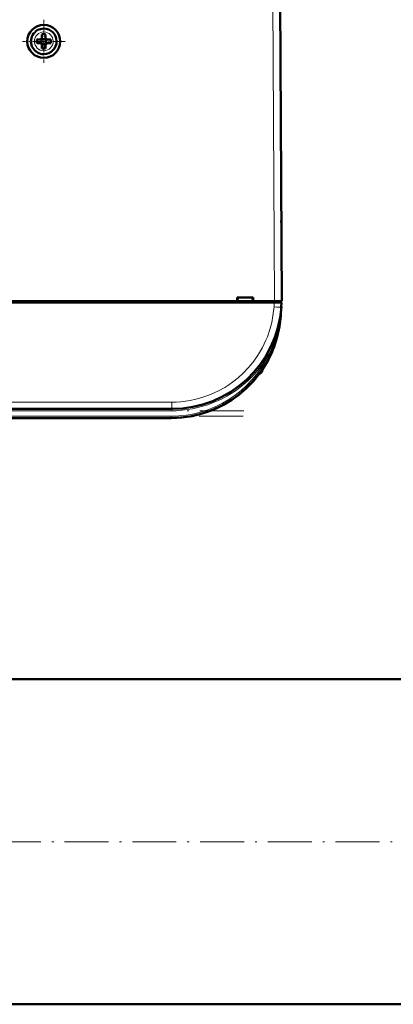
# Model space of a CAD drawing. Extents: x -1768 to 2122, y -1729 to 686.
# Tile 18 of 71: x -47 to 56, y -1674 to -1405. Entities that reach past the tile are written whole.
import ezdxf

# ---------------------------------------------------------------- set-up
doc = ezdxf.new("R2010")
doc.units = 0
doc.linetypes.add('DASHDOT', pattern=[18.5, 12, -3, 0.5, -3])

msp = doc.modelspace()

# ---------------------------------------------------------------- linework, layer by layer
at = {"color": 7, "lineweight": 18}
for p, q in [((22.64, -1399.47), (23.07, -1481.53)), ((-39.95, -1407.95), (-39.93, -1407.95)), ((-42.5, -1410.54), (-42.5, -1410.52)), ((-37.36, -1410.5), (-37.36, -1410.52)), ((-39.91, -1413.09), (-39.93, -1413.09)), ((22.96, -1483.12), (23.04, -1481.93)), ((23.07, -1481.53), (23.07, -1481.93)), ((24.95, -1483.23), (24.95, -1483.12)), ((24.73, -1485.61), (24.78, -1485.62)), ((21.22, -1495.96), (21.09, -1495.89)), ((21.53, -1496.12), (21.22, -1495.96)), ((19.71, -1500.32), (19.71, -1500.6)), ((-4.97, -1509.17), (-201.9, -1509.17)), ((-4.97, -1509.17), (-4.97, -1511.03)), ((-4.97, -1511.53), (-201.9, -1511.53)), ((-5.15, -1513.03), (-201.72, -1513.03)), ((-5.15, -1513.03), (-5.15, -1513.53)), ((-4.97, -1511.53), (-4.97, -1511.03))]:
    msp.add_line(p, q, dxfattribs=at)
at = {"color": 7, "lineweight": 50}
for p, q in [((25.07, -1481.53), (24.64, -1399.47)), ((-41.85, -1410.02), (-40.93, -1410.02)), ((-40.57, -1409.89), (-40.58, -1409.87)), ((-40.57, -1409.89), (-40.57, -1411.16)), ((-39.29, -1409.89), (-40.57, -1409.89)), ((-40.43, -1408.6), (-40.43, -1409.52)), ((-39.43, -1409.52), (-39.43, -1408.6)), ((-39.28, -1409.87), (-39.29, -1409.89)), ((-39.29, -1409.89), (-39.29, -1411.16)), ((-38.01, -1410.02), (-38.93, -1410.02)), ((-41.85, -1411.02), (-40.93, -1411.02)), ((-40.57, -1411.16), (-40.58, -1411.17)), ((-40.57, -1411.16), (-39.29, -1411.16)), ((-40.43, -1411.52), (-40.43, -1412.44)), ((-39.43, -1411.52), (-39.43, -1412.44)), ((-39.29, -1411.16), (-39.28, -1411.17)), ((-38.01, -1411.02), (-38.93, -1411.02)), ((24.95, -1460.02), (24.95, -1459.47)), ((12.86, -1481.53), (12.86, -1480.53)), ((12.86, -1480.53), (17.27, -1480.53)), ((13.07, -1480.53), (13, -1481.53)), ((17.07, -1480.53), (17.13, -1481.53)), ((17.27, -1480.53), (17.27, -1481.53)), ((23.04, -1481.93), (-229.91, -1481.93)), ((-95.73, -1481.53), (12.86, -1481.53)), ((12.86, -1481.53), (13, -1481.53)), ((12.92, -1481.53), (17.22, -1481.53)), ((17.13, -1481.53), (17.27, -1481.53)), ((17.27, -1481.53), (23.07, -1481.53)), ((25.04, -1481.93), (23.04, -1481.93)), ((24.77, -1481.93), (24.77, -1481.53)), ((24.95, -1483.12), (24.78, -1485.62)), ((25.04, -1481.93), (24.95, -1483.12)), ((24.62, -1485.93), (24.62, -1485.94)), ((24.62, -1485.94), (24.62, -1485.95)), ((24.67, -1485.61), (24.68, -1485.56)), ((24.73, -1485.61), (24.68, -1485.98)), ((24.73, -1485.61), (24.69, -1485.99)), ((16.9, -1503.86), (17.11, -1503.64)), ((16.9, -1503.86), (16.91, -1503.86)), ((16.93, -1503.84), (16.91, -1503.86)), ((16.91, -1503.85), (16.91, -1503.86)), ((16.91, -1503.86), (16.91, -1503.86)), ((16.94, -1503.82), (16.94, -1503.83)), ((17.21, -1503.53), (17.07, -1503.68)), ((17.22, -1503.51), (17.08, -1503.68)), ((17.08, -1503.67), (17.15, -1503.6)), ((17.58, -1503.1), (17.56, -1503.13)), ((17.87, -1502.76), (17.6, -1503.08)), ((17.91, -1502.72), (17.61, -1503.07)), ((-4.97, -1511.03), (-201.9, -1511.03)), ((-5.15, -1513.53), (-201.72, -1513.53)), ((133.12, -1584.94), (-73.28, -1584.94)), ((622.57, -1673.84), (-329.43, -1673.84))]:
    msp.add_line(p, q, dxfattribs=at)
at = {"color": 7, "linetype": 'DASHDOT', "lineweight": 18, "ltscale": 0.292502}
msp.add_line((-39.93, -1404.67), (-39.93, -1416.37), dxfattribs=at)
at = {"color": 7, "linetype": 'DASHDOT', "lineweight": 18, "ltscale": 0.2925}
msp.add_line((-34.08, -1410.52), (-45.78, -1410.52), dxfattribs=at)
at = {"color": 7, "linetype": 'DASHDOT', "lineweight": 18, "ltscale": 0.012015}
msp.add_line((23.07, -1481.49), (23.07, -1481.97), dxfattribs=at)
at = {"color": 7, "linetype": 'DASHDOT', "lineweight": 18}
for p, q in [((14.72, -1511.53), (-221.59, -1511.53)), ((14.51, -1513.03), (-221.38, -1513.03)), ((717.77, -1629.39), (-424.63, -1629.39))]:
    msp.add_line(p, q, dxfattribs=at)
at = {"color": 7, "lineweight": 18}
for points in [[(-4.97, -1509.17), (-3.74, -1509.14), (-2.47, -1509.05), (-1.23, -1508.91), (0.03, -1508.71), (1.64, -1508.37), (3.28, -1507.92), (4.92, -1507.36), (6.46, -1506.73), (7.98, -1505.99), (9.49, -1505.14), (10.57, -1504.45), (11.63, -1503.71), (13.13, -1502.52), (14.55, -1501.23), (15.9, -1499.82), (17.15, -1498.33), (18.28, -1496.77), (19.28, -1495.16), (19.8, -1494.21), (20.29, -1493.24), (20.73, -1492.26), (21.14, -1491.28), (21.82, -1489.31), (22.32, -1487.44), (22.67, -1485.6), (22.85, -1484.34), (22.96, -1483.12)], [(24.68, -1485.98), (24.41, -1487.75), (24.03, -1489.49), (23.55, -1491.21), (22.85, -1493.22), (22.23, -1494.69), (21.53, -1496.11)]]:
    msp.add_lwpolyline(points, dxfattribs=at)
at = {"color": 7, "lineweight": 50}
msp.add_circle((-39.93, -1410.52), 4.5, dxfattribs=at)
for centre, radius, start, end in [((-39.93, -1410.52), 3.5, 90.5294, 270.5294), ((-39.93, -1410.52), 3.5, 270.5294, 90.5294), ((-24.76, -1410.52), 17.1, 178.3267, 180.0022), ((-24.72, -1410.52), 17.14, 179.9996, 181.6715), ((-40.93, -1409.52), 0.5, 270, 360), ((-39.93, -1425.69), 17.1, 89.9978, 91.6733), ((-39.93, -1425.69), 17.1, 88.3267, 90.0022), ((-38.93, -1409.52), 0.5, 180, 270), ((-55.1, -1410.52), 17.1, 359.9978, 1.6733), ((-55.14, -1410.52), 17.14, 358.3285, 0.0004), ((-40.93, -1411.52), 0.5, 0, 90), ((-39.93, -1395.32), 17.13, 268.3286, 271.6729), ((-38.93, -1411.52), 0.5, 90, 180), ((22.96, -1460.53), 2, 0.3, 0.8423), ((-4.97, -1481.03), 30, 270, 356), ((-5.15, -1483.53), 30, 270, 356), ((24.76, -1485.52), 0.0872, 210.963, 254.4077), ((-5.15, -1483.53), 30, 270, 346.5066), ((-4.97, -1481.02), 30, 336.0228, 341.4432), ((-5.15, -1483.53), 30, 326.3789, 338.6162), ((-4.85, -1481.09), 29.86, 330.2994, 333.6542), ((-5.15, -1483.53), 30, 320.0609, 323.3274), ((18.46, -1500.23), 1.3, 290.0791, 343.3985), ((18.46, -1500.23), 1.3, 290.0783, 343.3985), ((11.08, -1498.03), 9, 343.3984, 346.4437), ((11.08, -1498.03), 9, 343.3984, 346.444), ((-5.15, -1483.53), 30, 317.7896, 319.4459), ((-4.87, -1483.76), 29.63, 318.847, 319.971), ((-4.76, -1483.86), 29.49, 318.9322, 320.0996)]:
    msp.add_arc(centre, radius, start, end, dxfattribs=at)
at = {"color": 7, "lineweight": 18}
for centre, radius, start, end in [((-39.93, -1410.52), 2.57, 90.5294, 180), ((-39.93, -1410.52), 2.57, 0.5294, 90), ((-39.93, -1410.52), 2.57, 180.5294, 270), ((-39.93, -1410.52), 2.57, 270.5294, 360), ((-35.78, -1478.87), 60.89, 353.6418, 356.0008), ((-5.15, -1483.53), 29.5, 270, 334.723), ((-4.97, -1481.04), 30.49, 312.9537, 330.3448), ((-4.97, -1481.03), 30.49, 269.9925, 312.9526)]:
    msp.add_arc(centre, radius, start, end, dxfattribs=at)
msp.add_ellipse((22.96, -1482.98), major_axis=(2, -0.14), ratio=0.069587, start_param=4.717255, end_param=6.283185, dxfattribs=at)
at = {"color": 7, "lineweight": 50}
for centre, major_axis, ratio, start_param, end_param in [((23.07, -1481.54), (2, 0.01), 0.005236, 0, 1.570769), ((25.15, -1486.02), (0.524, -0.085), 0.13753, 3.147561, 3.660275), ((25.11, -1486.02), (0.494, -0.081), 0.135092, 3.138656, 3.687944), ((25.17, -1485.65), (0.494, -0.076), 0.164348, 3.1416, 3.606569)]:
    msp.add_ellipse(centre, major_axis=major_axis, ratio=ratio, start_param=start_param, end_param=end_param, dxfattribs=at)

doc.saveas('drawing.dxf')
